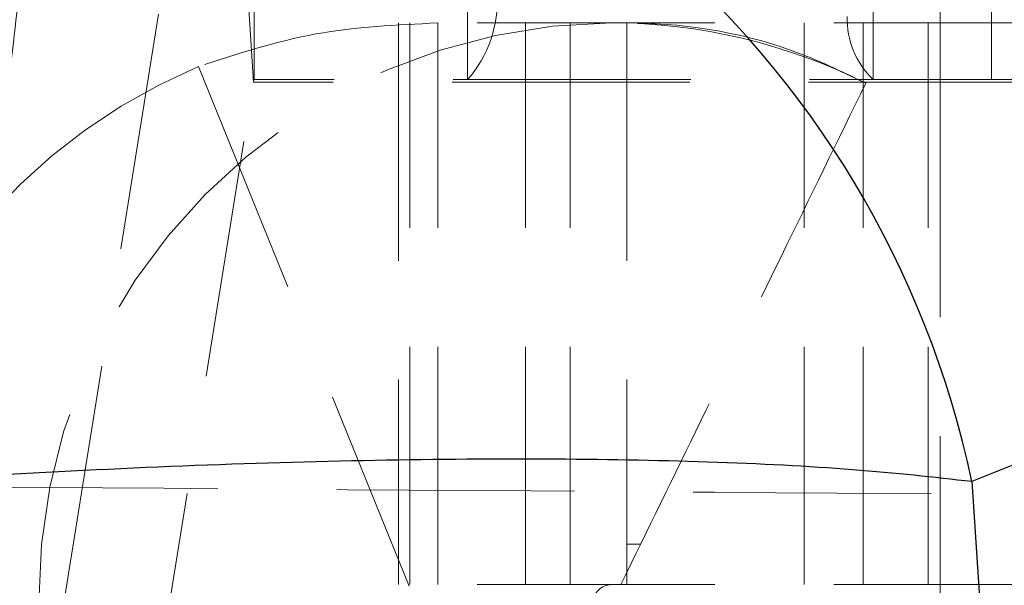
# Model space of a CAD drawing. Header units: millimetres. Extents: x 32 to 375, y 34 to 288.
# Tile 15 of 41: x 171.42 to 176.68, y 75.84 to 78.86. Entities that reach past the tile are written whole.
import ezdxf

# ---------------------------------------------------------------- set-up
doc = ezdxf.new("R2010")
doc.units = ezdxf.units.MM
doc.linetypes.add('HIDDEN', pattern=[1.905, 1.27, -0.635])

msp = doc.modelspace()

# ---------------------------------------------------------------- linework, layer by layer
at = {"color": 7, "linetype": 'HIDDEN', "lineweight": 18}
for p, q in [((172.66895, 78.544482), (172.66895, 81.544482)), ((173.808612, 78.544482), (173.808612, 81.544482)), ((175.975089, 78.544482), (175.975089, 81.544482)), ((176.607871, 78.544482), (176.607871, 81.544482)), ((171.652373, 75.759132), (172.510251, 81.090344)), ((172.663832, 78.529833), (172.510251, 81.090344)), ((176.333683, 78.544482), (176.333683, 80.544483)), ((182.749704, 78.846695), (173.43892, 78.846695)), ((173.43892, 78.846695), (173.43892, 75.846695)), ((173.500557, 75.846695), (173.500557, 78.846695)), ((173.648615, 75.846695), (173.648615, 78.846695)), ((174.117423, 75.846695), (174.117423, 78.846695)), ((174.357352, 75.846695), (174.357352, 78.846695)), ((174.658739, 78.846695), (174.658739, 75.846695)), ((175.606819, 75.846695), (175.606819, 78.846695)), ((175.922662, 75.846695), (175.922662, 78.846695)), ((176.268557, 75.846695), (176.268557, 78.846695)), ((172.370612, 78.613634), (173.497045, 75.839177)), ((182.620574, 78.544482), (172.66895, 78.544482)), ((176.333683, 78.544482), (176.333683, 75.544482)), ((171.805952, 73.19862), (172.663832, 78.529833)), ((182.615455, 78.529833), (172.663832, 78.529833)), ((174.658739, 76.063324), (174.732396, 76.063107)), ((182.749704, 75.846695), (173.43892, 75.846695))]:
    msp.add_line(p, q, dxfattribs=at)
at = {"color": 7, "linetype": 'Continuous', "lineweight": 25}
for p, q in [((181.331579, 78.354375), (176.502736, 76.396743)), ((176.502736, 76.396743), (176.581472, 75.190489))]:
    msp.add_line(p, q, dxfattribs=at)
for centre, radius, start, end in [((176.256914, 77.279991), 5.187149, 11.95387, 87.292769), ((171.428472, 75.322911), 5.186643, 11.948823, 87.304945)]:
    msp.add_arc(centre, radius, start, end, dxfattribs=at)
at = {"color": 7, "linetype": 'HIDDEN', "lineweight": 18}
for centre, radius, start, end in [((173.324381, 78.968497), 0.643637, 318.793158, 2.682541), ((176.285721, 78.868578), 0.448921, 178.347982, 226.215224), ((174.597826, 75.766649), 3.080112, 90.376098, 180.371185), ((174.576856, 75.819198), 3.027497, 63.331239, 89.985769), ((173.57491, 75.756944), 3.100163, 112.858871, 180.189424), ((172.684554, 78.530811), 0.020745, 138.777373, 182.7042), ((174.57826, 75.747338), 0.099359, 90.37632, 180.370893)]:
    msp.add_arc(centre, radius, start, end, dxfattribs=at)
for points, knots in [([(166.926492, 76.763522), (167.007403, 77.007114), (167.16923, 77.494311), (167.556232, 78.195395), (168.0566, 78.851737), (168.681008, 79.442009), (169.397402, 79.920948), (170.035012, 80.208114), (170.821378, 80.451967), (171.362905, 80.528112), (171.779929, 80.532715), (171.784641, 80.532767)], [0, 0, 0, 0, 0.11489448, 0.229795, 0.35761747, 0.48545172, 0.61727379, 0.74910641, 0.80525735, 0.99779971, 1, 1, 1, 1]), ([(171.20452, 76.368184), (171.216881, 76.618139), (171.241603, 77.118063), (171.293813, 77.850173), (171.357579, 78.546942), (171.433719, 79.187893), (171.518099, 79.725187), (171.591125, 80.064529), (171.679554, 80.372845), (171.739049, 80.493441), (171.784132, 80.532328), (171.784641, 80.532767)], [0, 0, 0, 0, 0.1148888, 0.22978333, 0.3576061, 0.48544088, 0.61723732, 0.74904437, 0.80525404, 0.99780091, 1, 1, 1, 1]), ([(173.648615, 78.846695), (173.429986, 78.836705), (172.992729, 78.816725), (172.577985, 78.681331), (172.370612, 78.613634)], [0, 0, 0, 0, 0.49999987, 1, 1, 1, 1]), ([(175.935693, 78.524619), (175.824187, 78.579066), (175.442997, 78.765201), (174.99035, 78.845169), (174.671102, 78.846638), (174.658739, 78.846695)], [0, 0, 0, 0, 0.28441293, 0.972287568, 1, 1, 1, 1]), ([(175.935693, 78.524619), (175.785966, 78.218113), (175.492197, 77.616738), (175.05579, 76.7241), (174.769025, 76.138009), (174.62649, 75.846695)], [0, 0, 0, 0, 0.34331478, 0.67359693, 1, 1, 1, 1]), ([(171.20452, 76.368184), (172.948036, 76.355305), (176.429283, 76.329592), (179.91047, 76.309516), (181.648171, 76.299494)], [0, 0, 0, 0, 0.50083091, 1, 1, 1, 1])]:
    msp.add_open_spline(points, degree=3, knots=knots, dxfattribs=at)
at = {"color": 7, "linetype": 'Continuous', "lineweight": 25}
msp.add_open_spline([(176.502736, 76.396743), (176.299979, 76.419573), (175.89447, 76.465234), (175.114306, 76.504448), (174.232389, 76.520562), (173.264584, 76.512574), (172.22944, 76.480634), (171.1454, 76.425937), (170.033376, 76.348405), (168.925926, 76.250122), (167.851516, 76.13466), (167.193498, 76.045962), (166.864486, 76.001613)], degree=3, knots=[0, 0, 0, 0, 0.10143346, 0.20286487, 0.30221152, 0.40155591, 0.50007968, 0.59860127, 0.69929836, 0.79999527, 0.89999697, 1, 1, 1, 1], dxfattribs=at)

doc.saveas('drawing.dxf')
